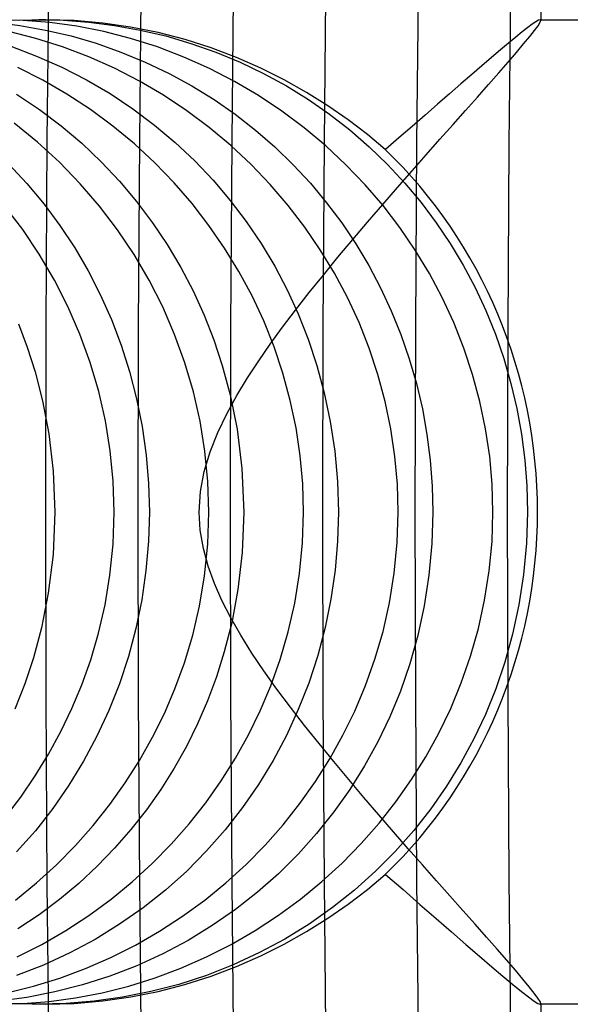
# Model space of a CAD drawing. Header units: millimetres. Extents: x -232 to 232, y -232 to 232.
# Tile 14 of 75: x -180.6 to -178.37, y -2 to 2. Entities that reach past the tile are written whole.
import ezdxf

# ---------------------------------------------------------------- set-up
doc = ezdxf.new("R2010")
doc.units = ezdxf.units.MM
doc.layers.add('HIDDEN', color=7, linetype='Continuous')
doc.layers.add('THICK', color=7, linetype='Continuous')

msp = doc.modelspace()

# ---------------------------------------------------------------- linework, layer by layer
at = {"layer": 'HIDDEN'}
for p, q in [((-180.7075, 1.9898), (-180.6037, 1.9767)), ((-180.5899, 1.9971), (-180.6957, 2)), ((-180.6304, 1.9975), (-180.5283, 2)), ((-180.4994, 2), (-180.6108, 1.9969)), ((-180.6037, 1.9767), (-180.4996, 1.9581)), ((-180.4822, 1.9883), (-180.5899, 1.9971)), ((-180.5283, 2), (-180.4264, 1.9975)), ((-180.5, 2), (-180.5277, 2)), ((-180.3828, 1.9966), (-180.4994, 2)), ((-180.3731, 1.9731), (-180.4822, 1.9883)), ((-180.4264, 1.9975), (-180.3233, 1.9898)), ((-180.2675, 1.9865), (-180.3828, 1.9966)), ((-180.2634, 1.9515), (-180.3731, 1.9731)), ((-180.3233, 1.9898), (-180.2193, 1.9767)), ((-180.1541, 1.9701), (-180.2675, 1.9865)), ((-180.2193, 1.9767), (-180.1152, 1.958)), ((-180.0426, 1.9476), (-180.1541, 1.9701)), ((-178.5422, 1.9678), (-178.5646, 1.9502)), ((-178.5235, 1.9817), (-178.5422, 1.9678)), ((-178.5087, 1.9918), (-178.5235, 1.9817)), ((-178.5146, 1.956), (-178.5004, 1.9755)), ((-178.4979, 1.998), (-178.5087, 1.9918)), ((-178.5004, 1.9755), (-178.4917, 1.9893)), ((-178.4913, 2), (-178.4979, 1.998)), ((-178.4917, 1.9893), (-178.4888, 1.9975)), ((-178.4913, 2), (-177.8638, 2)), ((-178.4905, 1.9999), (-178.4913, 2)), ((-178.4899, 1.9997), (-178.4905, 1.9999)), ((-178.4894, 1.9994), (-178.4899, 1.9997)), ((-178.4891, 1.9989), (-178.4894, 1.9994)), ((-178.4889, 1.9983), (-178.4891, 1.9989)), ((-178.4888, 1.9975), (-178.4889, 1.9983)), ((-180.5395, 1.924), (-180.6486, 1.9518)), ((-180.431, 1.8896), (-180.5395, 1.924)), ((-180.4996, 1.9581), (-180.396, 1.9338)), ((-180.396, 1.9338), (-180.2938, 1.904)), ((-180.1541, 1.9235), (-180.2634, 1.9515)), ((-180.0457, 1.8891), (-180.1541, 1.9235)), ((-180.1152, 1.958), (-180.0118, 1.9338)), ((-179.9334, 1.9193), (-180.0426, 1.9476)), ((-180.0118, 1.9338), (-179.9095, 1.9039)), ((-178.5907, 1.9291), (-178.6202, 1.9046)), ((-178.5646, 1.9502), (-178.5907, 1.9291)), ((-178.5589, 1.9013), (-178.5342, 1.9311)), ((-178.5342, 1.9311), (-178.5146, 1.956)), ((-180.6411, 1.8918), (-180.5358, 1.8524)), ((-180.3241, 1.849), (-180.431, 1.8896)), ((-180.2938, 1.904), (-180.1933, 1.8687)), ((-179.9386, 1.8484), (-180.0457, 1.8891)), ((-179.827, 1.8854), (-179.9334, 1.9193)), ((-179.9095, 1.9039), (-179.8084, 1.8684)), ((-179.7242, 1.8466), (-179.827, 1.8854)), ((-178.6202, 1.9046), (-178.6532, 1.8769)), ((-178.5882, 1.8666), (-178.5589, 1.9013)), ((-180.5358, 1.8524), (-180.4332, 1.8071)), ((-180.22, 1.8026), (-180.3241, 1.849)), ((-180.1933, 1.8687), (-180.0945, 1.8279)), ((-179.8341, 1.8017), (-179.9386, 1.8484)), ((-179.8084, 1.8684), (-179.7099, 1.8277)), ((-179.6253, 1.8033), (-179.7242, 1.8466)), ((-178.6891, 1.8462), (-178.728, 1.8129)), ((-178.6532, 1.8769), (-178.6891, 1.8462)), ((-178.6218, 1.8276), (-178.5882, 1.8666)), ((-180.5107, 1.7548), (-180.6118, 1.8063)), ((-180.4332, 1.8071), (-180.3335, 1.7561)), ((-180.1187, 1.7504), (-180.22, 1.8026)), ((-180.0945, 1.8279), (-179.9982, 1.7819)), ((-179.7328, 1.7494), (-179.8341, 1.8017)), ((-179.7099, 1.8277), (-179.6143, 1.7819)), ((-179.5305, 1.756), (-179.6253, 1.8033)), ((-178.728, 1.8129), (-178.7695, 1.777)), ((-178.6597, 1.7842), (-178.6218, 1.8276)), ((-179.9982, 1.7819), (-179.9052, 1.7311)), ((-179.6143, 1.7819), (-179.5217, 1.7314)), ((-178.7695, 1.777), (-178.8135, 1.7388)), ((-178.7013, 1.7369), (-178.6597, 1.7842)), ((-180.4125, 1.6977), (-180.5107, 1.7548)), ((-180.3335, 1.7561), (-180.237, 1.6996)), ((-180.0205, 1.6928), (-180.1187, 1.7504)), ((-179.9052, 1.7311), (-179.8156, 1.6756)), ((-179.6347, 1.6917), (-179.7328, 1.7494)), ((-179.4397, 1.7048), (-179.5305, 1.756)), ((-179.5217, 1.7314), (-179.4324, 1.6761)), ((-178.8135, 1.7388), (-178.8598, 1.6985)), ((-178.7463, 1.6859), (-178.7013, 1.7369)), ((-180.617, 1.6971), (-180.5246, 1.6353)), ((-180.3176, 1.6352), (-180.4125, 1.6977)), ((-180.237, 1.6996), (-180.1447, 1.6382)), ((-179.9258, 1.6298), (-180.0205, 1.6928)), ((-179.5401, 1.6287), (-179.6347, 1.6917)), ((-179.3531, 1.6504), (-179.4397, 1.7048)), ((-178.8598, 1.6985), (-178.9084, 1.6562)), ((-178.7945, 1.6317), (-178.7463, 1.6859)), ((-179.8156, 1.6756), (-179.7296, 1.6156)), ((-179.4324, 1.6761), (-179.3465, 1.6163)), ((-179.2707, 1.593), (-179.3531, 1.6504)), ((-178.9084, 1.6562), (-178.959, 1.6122)), ((-180.5246, 1.6353), (-180.4364, 1.5687)), ((-180.2262, 1.5675), (-180.3176, 1.6352)), ((-180.1447, 1.6382), (-180.0567, 1.5721)), ((-179.8347, 1.5616), (-179.9258, 1.6298)), ((-179.7296, 1.6156), (-179.6472, 1.5513)), ((-179.4492, 1.5606), (-179.5401, 1.6287)), ((-179.3465, 1.6163), (-179.2641, 1.552)), ((-178.959, 1.6122), (-179.0114, 1.5666)), ((-178.8454, 1.5744), (-178.7945, 1.6317)), ((-180.5322, 1.5031), (-180.6267, 1.5802)), ((-180.4364, 1.5687), (-180.3528, 1.4978)), ((-180.139, 1.4951), (-180.2262, 1.5675)), ((-180.0567, 1.5721), (-179.973, 1.5016)), ((-179.7478, 1.4889), (-179.8347, 1.5616)), ((-179.3624, 1.4878), (-179.4492, 1.5606)), ((-179.1931, 1.5334), (-179.2707, 1.593)), ((-179.0114, 1.5666), (-179.0652, 1.5199)), ((-178.8987, 1.5142), (-178.8454, 1.5744)), ((-179.6472, 1.5513), (-179.5687, 1.483)), ((-179.2641, 1.552), (-179.1856, 1.4838)), ((-179.1203, 1.4722), (-179.1931, 1.5334)), ((-180.4428, 1.4207), (-180.5322, 1.5031)), ((-180.3528, 1.4978), (-180.2738, 1.4228)), ((-180.0563, 1.4184), (-180.139, 1.4951)), ((-179.973, 1.5016), (-179.8939, 1.4269)), ((-179.6655, 1.4119), (-179.7478, 1.4889)), ((-179.5687, 1.483), (-179.4944, 1.411)), ((-179.2802, 1.4107), (-179.3624, 1.4878)), ((-179.1856, 1.4838), (-179.1113, 1.4118)), ((-179.0652, 1.5199), (-179.1202, 1.4722)), ((-178.9542, 1.4513), (-178.8987, 1.5142)), ((-179.0117, 1.386), (-178.9542, 1.4513)), ((-180.6497, 1.4147), (-180.5752, 1.3347)), ((-180.3587, 1.3336), (-180.4428, 1.4207)), ((-180.2738, 1.4228), (-180.1995, 1.3439)), ((-179.9781, 1.3375), (-180.0563, 1.4184)), ((-179.8939, 1.4269), (-179.8194, 1.3482)), ((-179.5878, 1.3308), (-179.6655, 1.4119)), ((-179.4944, 1.411), (-179.4243, 1.3355)), ((-179.2025, 1.3296), (-179.2802, 1.4107)), ((-179.1113, 1.4118), (-179.0411, 1.3363)), ((-179.0707, 1.3185), (-179.0117, 1.386)), ((-180.5752, 1.3347), (-180.5056, 1.251)), ((-180.2801, 1.2418), (-180.3587, 1.3336)), ((-180.1995, 1.3439), (-180.13, 1.2614)), ((-179.9047, 1.2527), (-179.9781, 1.3375)), ((-179.8194, 1.3482), (-179.7496, 1.2658)), ((-179.5149, 1.2458), (-179.5878, 1.3308)), ((-179.4243, 1.3355), (-179.3585, 1.2566)), ((-179.1297, 1.2446), (-179.2025, 1.3296)), ((-179.0411, 1.3363), (-178.9753, 1.2574)), ((-179.131, 1.249), (-179.0707, 1.3185)), ((-180.5924, 1.1472), (-180.6656, 1.2434)), ((-180.5056, 1.251), (-180.4409, 1.1638)), ((-180.2071, 1.1457), (-180.2801, 1.2418)), ((-180.13, 1.2614), (-180.0653, 1.1754)), ((-179.8363, 1.1642), (-179.9047, 1.2527)), ((-179.7496, 1.2658), (-179.6846, 1.1799)), ((-179.447, 1.1573), (-179.5149, 1.2458)), ((-179.3585, 1.2566), (-179.297, 1.1746)), ((-179.192, 1.1779), (-179.131, 1.249)), ((-179.0619, 1.156), (-179.1297, 1.2446)), ((-178.9753, 1.2574), (-178.9138, 1.1754)), ((-180.4409, 1.1638), (-180.3813, 1.0734)), ((-180.0653, 1.1754), (-180.0055, 1.0861)), ((-179.7728, 1.0722), (-179.8363, 1.1642)), ((-179.6846, 1.1799), (-179.6245, 1.0906)), ((-179.297, 1.1746), (-179.2401, 1.0896)), ((-179.2528, 1.1064), (-179.192, 1.1779)), ((-178.9138, 1.1754), (-178.8568, 1.0904)), ((-180.5251, 1.0468), (-180.5924, 1.1472)), ((-180.14, 1.0455), (-180.2071, 1.1457)), ((-179.3842, 1.0654), (-179.447, 1.1573)), ((-178.9991, 1.0641), (-179.0619, 1.156)), ((-180.0055, 1.0861), (-179.9506, 0.9936)), ((-179.6245, 1.0906), (-179.5694, 0.9984)), ((-179.3128, 1.0346), (-179.2528, 1.1064)), ((-179.2401, 1.0896), (-179.1875, 1.0016)), ((-178.8568, 1.0904), (-178.8042, 1.0025)), ((-180.4637, 0.9424), (-180.5251, 1.0468)), ((-180.3813, 1.0734), (-180.3269, 0.98)), ((-180.0788, 0.9412), (-180.14, 1.0455)), ((-179.7145, 0.9768), (-179.7728, 1.0722)), ((-179.3265, 0.9702), (-179.3842, 1.0654)), ((-178.9416, 0.9691), (-178.9991, 1.0641)), ((-179.3716, 0.9628), (-179.3128, 1.0346)), ((-179.1875, 1.0016), (-179.1394, 0.9108)), ((-178.8042, 1.0025), (-178.756, 0.9116)), ((-180.3269, 0.98), (-180.2772, 0.8831)), ((-179.9506, 0.9936), (-179.9007, 0.8982)), ((-179.6614, 0.8779), (-179.7145, 0.9768)), ((-179.5694, 0.9984), (-179.5194, 0.9032)), ((-179.4289, 0.8914), (-179.3716, 0.9628)), ((-179.2741, 0.8717), (-179.3265, 0.9702)), ((-178.8894, 0.8709), (-178.9416, 0.9691)), ((-180.4087, 0.8342), (-180.4637, 0.9424)), ((-180.0239, 0.8331), (-180.0788, 0.9412)), ((-180.2772, 0.8831), (-180.2324, 0.7825)), ((-179.9007, 0.8982), (-179.856, 0.8)), ((-179.5194, 0.9032), (-179.4745, 0.8053)), ((-179.4843, 0.8206), (-179.4289, 0.8914)), ((-179.1394, 0.9108), (-179.0959, 0.8173)), ((-178.756, 0.9116), (-178.7124, 0.818)), ((-179.6138, 0.776), (-179.6614, 0.8779)), ((-179.2271, 0.7702), (-179.2741, 0.8717)), ((-178.8425, 0.7696), (-178.8894, 0.8709)), ((-180.3602, 0.7225), (-180.4087, 0.8342)), ((-179.9755, 0.7215), (-180.0239, 0.8331)), ((-179.856, 0.8), (-179.8165, 0.6993)), ((-179.5372, 0.7505), (-179.4843, 0.8206)), ((-179.4745, 0.8053), (-179.434, 0.7028)), ((-179.0959, 0.8173), (-179.0571, 0.7212)), ((-178.7124, 0.818), (-178.6736, 0.7219)), ((-180.6091, 0.765), (-180.5735, 0.6696)), ((-180.2324, 0.7825), (-180.1928, 0.6783)), ((-179.5719, 0.6711), (-179.6138, 0.776)), ((-179.1857, 0.6659), (-179.2271, 0.7702)), ((-178.8013, 0.6655), (-178.8425, 0.7696)), ((-180.3184, 0.6075), (-180.3602, 0.7225)), ((-179.9338, 0.6066), (-179.9755, 0.7215)), ((-179.5874, 0.6815), (-179.5372, 0.7505)), ((-179.0571, 0.7212), (-179.0231, 0.6227)), ((-178.6736, 0.7219), (-178.6395, 0.6234)), ((-179.8165, 0.6993), (-179.7822, 0.5957)), ((-179.6344, 0.6139), (-179.5874, 0.6815)), ((-179.434, 0.7028), (-179.3984, 0.5956)), ((-180.5735, 0.6696), (-180.5418, 0.5692)), ((-180.1928, 0.6783), (-180.1586, 0.5709)), ((-179.5359, 0.5634), (-179.5719, 0.6711)), ((-179.1502, 0.5588), (-179.1857, 0.6659)), ((-178.7658, 0.5587), (-178.8013, 0.6655)), ((-180.2837, 0.4897), (-180.3184, 0.6075)), ((-179.8992, 0.4887), (-179.9338, 0.6066)), ((-179.6794, 0.5452), (-179.6344, 0.6139)), ((-179.0231, 0.6227), (-178.994, 0.522)), ((-178.6395, 0.6234), (-178.6104, 0.5226)), ((-180.5418, 0.5692), (-180.5118, 0.4518)), ((-180.1586, 0.5709), (-180.1301, 0.4604)), ((-179.7822, 0.5957), (-179.75, 0.4764)), ((-179.506, 0.4533), (-179.5359, 0.5634)), ((-179.3984, 0.5956), (-179.3681, 0.4839)), ((-179.7232, 0.4734), (-179.6794, 0.5452)), ((-179.1207, 0.4494), (-179.1502, 0.5588)), ((-178.994, 0.522), (-178.97, 0.4193)), ((-178.7364, 0.4494), (-178.7658, 0.5587)), ((-178.6104, 0.5226), (-178.5864, 0.4198)), ((-180.2564, 0.3698), (-180.2837, 0.4897)), ((-179.8719, 0.3687), (-179.8992, 0.4887)), ((-179.3681, 0.4839), (-179.3437, 0.3679)), ((-180.5118, 0.4518), (-180.4863, 0.3172)), ((-180.1301, 0.4604), (-180.1075, 0.3469)), ((-179.7641, 0.3989), (-179.7232, 0.4734)), ((-179.75, 0.4764), (-179.7219, 0.3365)), ((-179.4825, 0.3414), (-179.506, 0.4533)), ((-179.0976, 0.3381), (-179.1207, 0.4494)), ((-178.7133, 0.3379), (-178.7364, 0.4494)), ((-178.97, 0.4193), (-178.9512, 0.3153)), ((-178.5864, 0.4198), (-178.5676, 0.3157)), ((-180.2368, 0.2481), (-180.2564, 0.3698)), ((-179.8523, 0.2471), (-179.8719, 0.3687)), ((-179.8007, 0.3224), (-179.7641, 0.3989)), ((-179.3437, 0.3679), (-179.3257, 0.2476)), ((-180.1075, 0.3469), (-180.0912, 0.2313)), ((-179.8315, 0.2442), (-179.8007, 0.3224)), ((-179.7219, 0.3365), (-179.7021, 0.1773)), ((-179.4657, 0.2285), (-179.4825, 0.3414)), ((-179.081, 0.2261), (-179.0976, 0.3381)), ((-178.6967, 0.2256), (-178.7133, 0.3379)), ((-180.4863, 0.3172), (-180.4686, 0.1663)), ((-178.9512, 0.3153), (-178.9378, 0.2107)), ((-178.5676, 0.3157), (-178.5541, 0.211)), ((-180.2248, 0.1248), (-180.2368, 0.2481)), ((-179.8551, 0.1647), (-179.8315, 0.2442)), ((-179.8404, 0.1242), (-179.8523, 0.2471)), ((-179.3257, 0.2476), (-179.3145, 0.1238)), ((-180.0912, 0.2313), (-180.0814, 0.1155)), ((-179.4555, 0.1147), (-179.4657, 0.2285)), ((-179.0711, 0.1134), (-179.081, 0.2261)), ((-178.9378, 0.2107), (-178.9297, 0.1056)), ((-178.6867, 0.113), (-178.6967, 0.2256)), ((-178.5541, 0.211), (-178.546, 0.1058)), ((-180.4686, 0.1663), (-180.462, 0)), ((-179.8702, 0.0832), (-179.8551, 0.1647)), ((-179.7021, 0.1773), (-179.6946, 0)), ((-180.2208, 0), (-180.2248, 0.1248)), ((-179.8365, 0), (-179.8404, 0.1242)), ((-179.3145, 0.1238), (-179.3108, 0)), ((-180.0814, 0.1155), (-180.0781, 0)), ((-179.8755, 0), (-179.8702, 0.0832)), ((-179.4521, 0), (-179.4555, 0.1147)), ((-179.0678, 0), (-179.0711, 0.1134)), ((-178.9297, 0.1056), (-178.9271, 0)), ((-178.6835, 0), (-178.6867, 0.113)), ((-178.546, 0.1058), (-178.5434, 0)), ((-180.462, 0), (-180.4691, -0.1728)), ((-180.0781, 0), (-180.0816, -0.119)), ((-179.8713, -0.0744), (-179.8755, 0)), ((-179.6946, 0), (-179.7011, -0.165)), ((-179.3108, 0), (-179.3141, -0.1189)), ((-179.0718, -0.1239), (-179.0678, 0)), ((-178.6871, -0.1196), (-178.6835, 0)), ((-180.2253, -0.1309), (-180.2208, 0)), ((-179.841, -0.131), (-179.8365, 0)), ((-179.4562, -0.1252), (-179.4521, 0)), ((-178.9271, 0), (-178.9311, -0.1281)), ((-178.5434, 0), (-178.5473, -0.1267)), ((-179.8589, -0.1484), (-179.8713, -0.0744)), ((-180.0816, -0.119), (-180.0919, -0.2378)), ((-179.3141, -0.1189), (-179.3243, -0.2368)), ((-178.6984, -0.2395), (-178.6871, -0.1196)), ((-180.238, -0.2572), (-180.2253, -0.1309)), ((-179.8394, -0.2204), (-179.8589, -0.1484)), ((-179.854, -0.2594), (-179.841, -0.131)), ((-179.4684, -0.25), (-179.4562, -0.1252)), ((-179.0838, -0.248), (-179.0718, -0.1239)), ((-178.9311, -0.1281), (-178.9431, -0.2564)), ((-178.5473, -0.1267), (-178.559, -0.2537)), ((-180.4691, -0.1728), (-180.4884, -0.3299)), ((-179.7011, -0.165), (-179.7186, -0.3155)), ((-180.0919, -0.2378), (-180.1091, -0.3562)), ((-179.8141, -0.2904), (-179.8394, -0.2204)), ((-179.3243, -0.2368), (-179.3412, -0.3538)), ((-178.717, -0.3583), (-178.6984, -0.2395)), ((-180.258, -0.3777), (-180.238, -0.2572)), ((-179.8747, -0.3825), (-179.854, -0.2594)), ((-179.488, -0.3708), (-179.4684, -0.25)), ((-179.1033, -0.3688), (-179.0838, -0.248)), ((-178.9431, -0.2564), (-178.9625, -0.3813)), ((-178.559, -0.2537), (-178.578, -0.377)), ((-179.7836, -0.3594), (-179.8141, -0.2904)), ((-179.7186, -0.3155), (-179.744, -0.4503)), ((-180.4884, -0.3299), (-180.516, -0.47)), ((-180.1091, -0.3562), (-180.133, -0.4729)), ((-179.7477, -0.4296), (-179.7836, -0.3594)), ((-179.3412, -0.3538), (-179.3648, -0.4698)), ((-178.7424, -0.4738), (-178.717, -0.3583)), ((-180.2844, -0.4922), (-180.258, -0.3777)), ((-179.9022, -0.5003), (-179.8747, -0.3825)), ((-179.5144, -0.4871), (-179.488, -0.3708)), ((-179.1297, -0.4854), (-179.1033, -0.3688)), ((-178.9625, -0.3813), (-178.9887, -0.5015)), ((-178.578, -0.377), (-178.6036, -0.4957)), ((-179.707, -0.5009), (-179.7477, -0.4296)), ((-180.516, -0.47), (-180.5486, -0.5921)), ((-180.133, -0.4729), (-180.1633, -0.5869)), ((-179.744, -0.4503), (-179.7742, -0.5685)), ((-179.3648, -0.4698), (-179.3948, -0.5836)), ((-178.7741, -0.5857), (-178.7424, -0.4738)), ((-180.3161, -0.6004), (-180.2844, -0.4922)), ((-179.9357, -0.6123), (-179.9022, -0.5003)), ((-179.6618, -0.573), (-179.707, -0.5009)), ((-179.547, -0.5988), (-179.5144, -0.4871)), ((-179.1623, -0.5977), (-179.1297, -0.4854)), ((-178.9887, -0.5015), (-179.0212, -0.6169)), ((-178.6036, -0.4957), (-178.6352, -0.6096)), ((-180.5486, -0.5921), (-180.5836, -0.6983)), ((-180.1633, -0.5869), (-180.1998, -0.6981)), ((-179.7742, -0.5685), (-179.8062, -0.6702)), ((-179.6129, -0.6458), (-179.6618, -0.573)), ((-179.585, -0.7058), (-179.547, -0.5988)), ((-179.3948, -0.5836), (-179.4311, -0.6947)), ((-179.2006, -0.7055), (-179.1623, -0.5977)), ((-178.8118, -0.6938), (-178.7741, -0.5857)), ((-180.3522, -0.7021), (-180.3161, -0.6004)), ((-179.9742, -0.7182), (-179.9357, -0.6123)), ((-179.0212, -0.6169), (-179.0593, -0.7272)), ((-178.6352, -0.6096), (-178.6723, -0.7184)), ((-179.8062, -0.6702), (-179.8422, -0.7666)), ((-179.5606, -0.7192), (-179.6129, -0.6458)), ((-180.5836, -0.6983), (-180.6238, -0.8007)), ((-180.3922, -0.7984), (-180.3522, -0.7021)), ((-180.1998, -0.6981), (-180.2424, -0.8062)), ((-180.017, -0.8183), (-179.9742, -0.7182)), ((-179.6279, -0.8078), (-179.585, -0.7058)), ((-179.5056, -0.7928), (-179.5606, -0.7192)), ((-179.4311, -0.6947), (-179.4734, -0.8027)), ((-179.244, -0.8086), (-179.2006, -0.7055)), ((-178.855, -0.7981), (-178.8118, -0.6938)), ((-178.6723, -0.7184), (-178.7142, -0.822)), ((-179.0593, -0.7272), (-179.1025, -0.8323)), ((-180.4372, -0.8922), (-180.3922, -0.7984)), ((-179.8422, -0.7666), (-179.8828, -0.8606)), ((-179.4484, -0.8667), (-179.5056, -0.7928)), ((-178.9032, -0.8982), (-178.855, -0.7981)), ((-180.2424, -0.8062), (-180.2908, -0.911)), ((-180.0648, -0.9151), (-180.017, -0.8183)), ((-179.6755, -0.9054), (-179.6279, -0.8078)), ((-179.4734, -0.8027), (-179.5215, -0.9076)), ((-179.2921, -0.9072), (-179.244, -0.8086)), ((-179.1025, -0.8323), (-179.1509, -0.9335)), ((-178.7142, -0.822), (-178.7613, -0.9221)), ((-179.8828, -0.8606), (-179.928, -0.952)), ((-179.3895, -0.9406), (-179.4484, -0.8667)), ((-180.4869, -0.9836), (-180.4372, -0.8922)), ((-180.2908, -0.911), (-180.3449, -1.0123)), ((-180.1177, -1.0092), (-180.0648, -0.9151)), ((-179.7283, -1.0004), (-179.6755, -0.9054)), ((-179.5215, -0.9076), (-179.5754, -1.0089)), ((-179.3454, -1.0026), (-179.2921, -0.9072)), ((-178.9562, -0.9943), (-178.9032, -0.8982)), ((-179.928, -0.952), (-179.9777, -1.0408)), ((-179.3295, -1.0142), (-179.3895, -0.9406)), ((-179.1509, -0.9335), (-179.2048, -1.0318)), ((-178.7613, -0.9221), (-178.8139, -1.0196)), ((-180.5414, -1.0724), (-180.4869, -0.9836)), ((-179.0143, -1.0874), (-178.9562, -0.9943)), ((-180.3449, -1.0123), (-180.4047, -1.1102)), ((-180.1757, -1.1004), (-180.1177, -1.0092)), ((-179.7862, -1.0926), (-179.7283, -1.0004)), ((-179.5754, -1.0089), (-179.6348, -1.1066)), ((-179.4037, -1.0951), (-179.3454, -1.0026)), ((-179.2689, -1.0872), (-179.3295, -1.0142)), ((-179.2048, -1.0318), (-179.2643, -1.1269)), ((-178.8139, -1.0196), (-178.8722, -1.1144)), ((-180.6004, -1.1584), (-180.5414, -1.0724)), ((-179.9777, -1.0408), (-180.0318, -1.1268)), ((-180.4047, -1.1102), (-180.4701, -1.2044)), ((-180.2386, -1.1886), (-180.1757, -1.1004)), ((-179.8492, -1.1817), (-179.7862, -1.0926)), ((-179.6348, -1.1066), (-179.6997, -1.2006)), ((-179.4671, -1.1845), (-179.4037, -1.0951)), ((-179.208, -1.1593), (-179.2689, -1.0872)), ((-179.0775, -1.1774), (-179.0143, -1.0874)), ((-178.8722, -1.1144), (-178.9359, -1.206)), ((-180.6639, -1.2414), (-180.6004, -1.1584)), ((-180.0318, -1.1268), (-180.0902, -1.2097)), ((-179.2643, -1.1269), (-179.3291, -1.2185)), ((-179.1472, -1.2301), (-179.208, -1.1593)), ((-180.3062, -1.2736), (-180.2386, -1.1886)), ((-179.9169, -1.2674), (-179.8492, -1.1817)), ((-179.5353, -1.2705), (-179.4671, -1.1845)), ((-179.1456, -1.264), (-179.0775, -1.1774)), ((-180.4701, -1.2044), (-180.5409, -1.2947)), ((-180.0902, -1.2097), (-180.1528, -1.2896)), ((-179.6997, -1.2006), (-179.77, -1.2908)), ((-179.3291, -1.2185), (-179.3992, -1.3063)), ((-179.0871, -1.2998), (-179.1472, -1.2301)), ((-178.9359, -1.206), (-179.0052, -1.2943)), ((-180.3785, -1.3551), (-180.3062, -1.2736)), ((-179.9893, -1.3497), (-179.9169, -1.2674)), ((-179.6082, -1.3529), (-179.5353, -1.2705)), ((-179.2185, -1.347), (-179.1456, -1.264)), ((-180.5409, -1.2947), (-180.6171, -1.3808)), ((-180.1528, -1.2896), (-180.2195, -1.3661)), ((-179.77, -1.2908), (-179.8457, -1.3769)), ((-179.3992, -1.3063), (-179.4743, -1.3902)), ((-179.0278, -1.3678), (-179.0871, -1.2998)), ((-179.0052, -1.2943), (-179.0798, -1.3789)), ((-180.4554, -1.4329), (-180.3785, -1.3551)), ((-180.0663, -1.4282), (-179.9893, -1.3497)), ((-179.6856, -1.4315), (-179.6082, -1.3529)), ((-179.296, -1.4262), (-179.2185, -1.347)), ((-180.2195, -1.3661), (-180.2903, -1.4392)), ((-179.8457, -1.3769), (-179.9265, -1.4587)), ((-179.4743, -1.3902), (-179.5545, -1.4699)), ((-179.0798, -1.3789), (-179.1598, -1.4596)), ((-178.9696, -1.4339), (-179.0278, -1.3678)), ((-180.5366, -1.5068), (-180.4554, -1.4329)), ((-180.2903, -1.4392), (-180.3649, -1.5087)), ((-180.1478, -1.5028), (-180.0663, -1.4282)), ((-179.7674, -1.506), (-179.6856, -1.4315)), ((-179.3779, -1.5014), (-179.296, -1.4262)), ((-178.9129, -1.498), (-178.9696, -1.4339)), ((-179.9265, -1.4587), (-180.0125, -1.5358)), ((-179.5545, -1.4699), (-179.6395, -1.545)), ((-179.1598, -1.4596), (-179.2449, -1.536)), ((-179.193, -1.5334), (-179.1203, -1.4722)), ((-179.1202, -1.4722), (-179.0485, -1.5342)), ((-180.6221, -1.5767), (-180.5366, -1.5068)), ((-180.3649, -1.5087), (-180.4434, -1.5743)), ((-180.2334, -1.5731), (-180.1478, -1.5028)), ((-179.8534, -1.5763), (-179.7674, -1.506)), ((-179.464, -1.5722), (-179.3779, -1.5014)), ((-178.8582, -1.5598), (-178.9129, -1.498)), ((-180.0125, -1.5358), (-180.1034, -1.6081)), ((-179.6395, -1.545), (-179.729, -1.6153)), ((-179.2449, -1.536), (-179.3346, -1.6074)), ((-179.2706, -1.593), (-179.193, -1.5334)), ((-179.0485, -1.5342), (-178.9796, -1.5941)), ((-178.8057, -1.6189), (-178.8582, -1.5598)), ((-180.4434, -1.5743), (-180.5256, -1.636)), ((-180.3232, -1.6391), (-180.2334, -1.5731)), ((-179.9434, -1.642), (-179.8534, -1.5763)), ((-179.5542, -1.6385), (-179.464, -1.5722)), ((-179.353, -1.6503), (-179.2706, -1.593)), ((-178.9796, -1.5941), (-178.9139, -1.6513)), ((-180.5256, -1.636), (-180.6114, -1.6936)), ((-180.417, -1.7004), (-180.3232, -1.6391)), ((-180.1034, -1.6081), (-180.1988, -1.6751)), ((-179.729, -1.6153), (-179.823, -1.6804)), ((-179.6482, -1.7), (-179.5542, -1.6385)), ((-179.3346, -1.6074), (-179.4289, -1.6738)), ((-178.7561, -1.6749), (-178.8057, -1.6189)), ((-180.1988, -1.6751), (-180.2981, -1.7363)), ((-180.0372, -1.7031), (-179.9434, -1.642)), ((-179.4289, -1.6738), (-179.5276, -1.7348)), ((-179.4396, -1.7048), (-179.353, -1.6503)), ((-178.9139, -1.6513), (-178.8516, -1.7057)), ((-178.7096, -1.7274), (-178.7561, -1.6749)), ((-180.5145, -1.7568), (-180.417, -1.7004)), ((-180.1348, -1.7592), (-180.0372, -1.7031)), ((-179.823, -1.6804), (-179.9212, -1.7403)), ((-179.7459, -1.7566), (-179.6482, -1.7)), ((-179.5305, -1.7559), (-179.4396, -1.7048)), ((-178.8516, -1.7057), (-178.7929, -1.7567)), ((-180.6147, -1.8077), (-180.5145, -1.7568)), ((-180.2981, -1.7363), (-180.4012, -1.7915)), ((-180.2351, -1.8097), (-180.1348, -1.7592)), ((-179.9212, -1.7403), (-180.0235, -1.7947)), ((-179.8468, -1.8077), (-179.7459, -1.7566)), ((-179.5276, -1.7348), (-179.6305, -1.7901)), ((-179.6254, -1.8034), (-179.5305, -1.7559)), ((-178.7929, -1.7567), (-178.7383, -1.804)), ((-178.6666, -1.7763), (-178.7096, -1.7274)), ((-180.4012, -1.7915), (-180.5078, -1.8407)), ((-180.0235, -1.7947), (-180.1296, -1.8432)), ((-179.6305, -1.7901), (-179.7373, -1.8396)), ((-178.6273, -1.8213), (-178.6666, -1.7763)), ((-180.3377, -1.8545), (-180.2351, -1.8097)), ((-179.95, -1.853), (-179.8468, -1.8077)), ((-179.7373, -1.8396), (-179.8468, -1.8826)), ((-179.7245, -1.8467), (-179.6254, -1.8034)), ((-178.7383, -1.804), (-178.6881, -1.8471)), ((-178.5922, -1.8619), (-178.6273, -1.8213)), ((-180.5078, -1.8407), (-180.6176, -1.8836)), ((-180.4422, -1.8935), (-180.3377, -1.8545)), ((-180.1296, -1.8432), (-180.2383, -1.8853)), ((-180.055, -1.8924), (-179.95, -1.853)), ((-179.8275, -1.8856), (-179.7245, -1.8467)), ((-178.6881, -1.8471), (-178.6427, -1.8857)), ((-178.5616, -1.8979), (-178.5922, -1.8619)), ((-180.5486, -1.9265), (-180.4422, -1.8935)), ((-180.2383, -1.8853), (-180.349, -1.9208)), ((-180.1617, -1.9257), (-180.055, -1.8924)), ((-179.9585, -1.9189), (-180.0721, -1.9486)), ((-180.0425, -1.9476), (-179.9336, -1.9194)), ((-179.8468, -1.8826), (-179.9585, -1.9189)), ((-179.9336, -1.9194), (-179.8275, -1.8856)), ((-178.6427, -1.8857), (-178.6025, -1.9193)), ((-178.6025, -1.9193), (-178.5678, -1.9477)), ((-178.5361, -1.9288), (-178.5616, -1.8979)), ((-180.6561, -1.9535), (-180.5486, -1.9265)), ((-180.4615, -1.9498), (-180.5752, -1.9722)), ((-180.349, -1.9208), (-180.4615, -1.9498)), ((-180.3778, -1.9739), (-180.2698, -1.953)), ((-180.2698, -1.953), (-180.1617, -1.9257)), ((-180.0721, -1.9486), (-180.1869, -1.9715)), ((-180.1539, -1.9701), (-180.0425, -1.9476)), ((-178.5678, -1.9477), (-178.5389, -1.9703)), ((-178.5158, -1.9544), (-178.5361, -1.9288)), ((-178.501, -1.9746), (-178.5158, -1.9544)), ((-180.6954, -2), (-180.5914, -1.9972)), ((-180.5752, -1.9722), (-180.6886, -1.9878)), ((-180.5281, -2), (-180.6396, -1.997)), ((-180.6092, -1.997), (-180.4995, -2)), ((-180.5914, -1.9972), (-180.4852, -1.9886)), ((-180.4157, -1.997), (-180.5281, -2)), ((-180.5, -2), (-180.5277, -2)), ((-180.4995, -2), (-180.3832, -1.9966)), ((-180.4852, -1.9886), (-180.3778, -1.9739)), ((-180.3016, -1.9875), (-180.4157, -1.997)), ((-180.3832, -1.9966), (-180.2675, -1.9865)), ((-180.1869, -1.9715), (-180.3016, -1.9875)), ((-180.2675, -1.9865), (-180.1539, -1.9701)), ((-178.5389, -1.9703), (-178.5164, -1.9867)), ((-178.5164, -1.9867), (-178.5005, -1.9967)), ((-178.4919, -1.989), (-178.501, -1.9746)), ((-178.5005, -1.9967), (-178.4913, -2)), ((-178.4888, -1.9975), (-178.4919, -1.989)), ((-178.4913, -2), (-178.4905, -1.9999)), ((-177.8638, -2), (-178.4913, -2)), ((-178.4905, -1.9999), (-178.4899, -1.9997)), ((-178.4899, -1.9997), (-178.4894, -1.9994)), ((-178.4894, -1.9994), (-178.4891, -1.9989)), ((-178.4891, -1.9989), (-178.4889, -1.9983)), ((-178.4889, -1.9983), (-178.4888, -1.9975))]:
    msp.add_line(p, q, dxfattribs=at)
for radius, start, end in [(188.625, 90.509226, 179.490775), (188.25, 90.508424, 179.491577), (187.875, 90.507565, 179.492437), (187.5, 90.506762, 179.493239), (187.125, 90.505903, 179.494098), (186.75, 90.504986, 179.495015), (186.375, 90.50407, 179.495932), (185.625, 90.502121, 179.497822), (185.25, 90.501147, 179.498854), (184.875, 90.500116, 179.499885), (184.5, 90.499085, 179.500916), (184.125, 90.497996, 179.502005), (183.75, 90.49685, 179.503151), (183.375, 90.495704, 179.504297), (183, 90.494558, 179.505443), (182.625, 90.493298, 179.506703), (182.5, 0, 180.00002), (182.25, 90.492095, 179.507906), (181.875, 90.490834, 179.509167), (178.5, 90.641178, 179.358823), (182.5, 180.00002, 0), (181.875, 180.490833, 269.509166), (183.75, 180.496849, 269.50315), (183.375, 180.495703, 269.504296), (183, 180.494557, 269.505442), (182.625, 180.493297, 269.506702), (182.25, 180.492094, 269.507905), (186.375, 180.504068, 269.49593), (185.625, 180.502178, 269.497879), (185.25, 180.501146, 269.498853), (184.875, 180.500115, 269.499884), (184.5, 180.499084, 269.500915), (184.125, 180.497995, 269.502004), (188.625, 180.509225, 269.490774), (188.25, 180.508423, 269.491576), (187.875, 180.507563, 269.492435), (187.5, 180.506761, 269.493238), (187.125, 180.505902, 269.494097), (186.75, 180.504985, 269.495014), (178.5, 180.641177, 269.358822)]:
    msp.add_arc((0, 0), radius, start, end, dxfattribs=at)
for start_param, end_param in [(1.570796, 2.398158), (0.743435, 1.570796)]:
    msp.add_ellipse((-180.4142, 0), major_axis=(0, -2), ratio=0.955839, start_param=start_param, end_param=end_param, dxfattribs=at)
at = {"layer": 'THICK'}
for radius, start, end in [(186, 90.184073, 179.815929), (184.625, 0, 180.00002), (184.25, 0, 180.00002), (183.875, 0, 180.00002), (183.5, 0, 180.00002), (183.125, 0, 180.00002), (182.75, 0, 180.00002), (182.375, 0, 180.00002), (182, 0, 180.00002), (181.625, 0, 180.00002), (181.25, 0, 180.00002), (180.875, 0, 180.00002), (180.5, 0, 180.00002), (180.125, 0, 180.00002), (179.75, 0, 180.00002), (179.375, 0, 180.00002), (179, 0, 180.00002), (178.625, 0, 180.00002), (184.625, 179.99998, 0), (184.25, 179.99998, 0), (183.875, 179.99998, 0), (183.5, 179.99998, 0), (183.125, 179.99998, 0), (182.75, 179.99998, 0), (182.375, 179.99998, 0), (182, 179.99998, 0), (181.625, 179.99998, 0), (181.25, 179.99998, 0), (180.875, 179.99998, 0), (180.5, 179.99998, 0), (180.125, 179.99998, 0), (179.75, 179.99998, 0), (179.375, 179.99998, 0), (179, 179.99998, 0), (178.625, 179.99998, 0), (186, 180.184071, 269.815927)]:
    msp.add_arc((0, 0), radius, start, end, dxfattribs=at)

doc.saveas('drawing.dxf')
